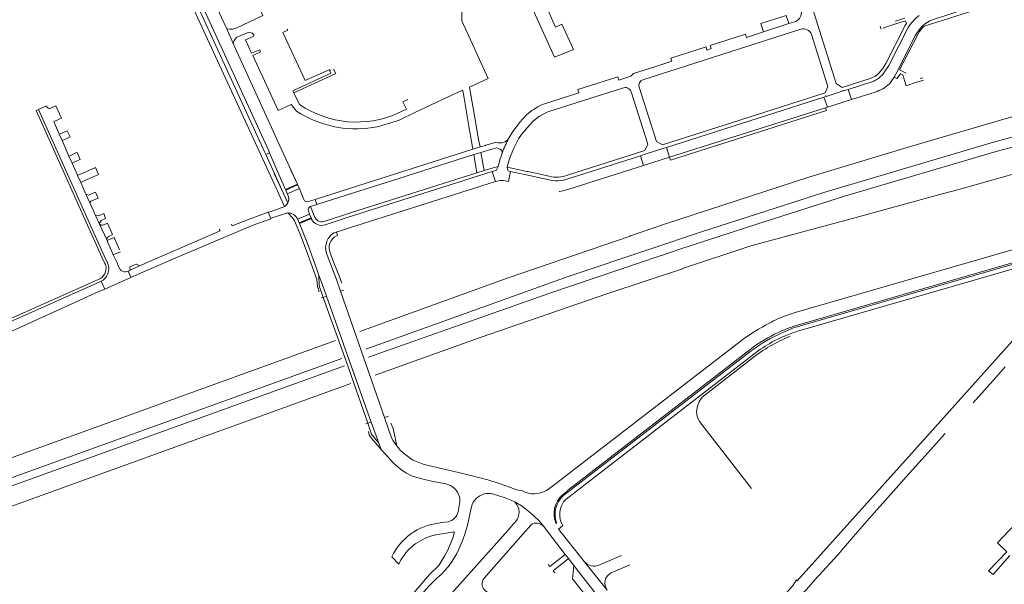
# Model space of a CAD drawing. Extents: x 145000 to 155000, y 457500 to 470000.
# Tile 59 of 256: x 148210 to 148783, y 458220 to 458548. Entities that reach past the tile are written whole.
import ezdxf

# ---------------------------------------------------------------- set-up
doc = ezdxf.new("R2010")
doc.units = 0
doc.header["$LTSCALE"] = 0.2
doc.header["$MEASUREMENT"] = 0
doc.layers.add('kant verharding', color=252, linetype='Continuous', lineweight=0)

msp = doc.modelspace()

# ---------------------------------------------------------------- linework, layer by layer
at = {"layer": 'kant verharding', "lineweight": 0}
for p, q in [((148740.92, 458547.75), (148769.5, 458556.91)), ((148657.48, 458545.49), (148642.78, 458540.72)), ((148661.4, 458546.77), (148657.48, 458545.49)), ((148710.51, 458544.08), (148711.1, 458542.16)), ((148715.3, 458543.93), (148716.75, 458544.4)), ((148716.75, 458544.4), (148718.28, 458544.9)), ((148718.28, 458544.9), (148725.32, 458547.18)), ((148724.9, 458548.69), (148719.19, 458546.84)), ((148334.33, 458533.91), (148330.61, 458542.53)), ((148572.56, 458512.89), (148664.38, 458542.21)), ((148632.72, 458537.45), (148642.78, 458540.72)), ((148730.92, 458538.34), (148719.61, 458516.2)), ((148721.81, 458518.56), (148732.53, 458539.62)), ((148334.33, 458533.91), (148355.6, 458487.27)), ((148719.57, 458533.69), (148719.02, 458532.6)), ((148720.32, 458535.16), (148719.57, 458533.69)), ((148609.83, 458530.14), (148612.31, 458530.93)), ((148580.09, 458520.65), (148580.73, 458520.85)), ((148580.73, 458520.85), (148589.41, 458523.63)), ((148719.61, 458516.2), (148718.64, 458514.44)), ((148721.81, 458518.56), (148725.69, 458516.71)), ((148482.62, 458513.66), (148471.83, 458508.56)), ((148704.7, 458513.56), (148688.51, 458508.4)), ((148691.85, 458507.27), (148705.65, 458511.67)), ((148718.64, 458514.44), (148720.26, 458513.52)), ((148725.41, 458509.98), (148725.6, 458509.35)), ((148725.6, 458509.35), (148729.83, 458510.81)), ((148729.83, 458510.81), (148735.7, 458512.53)), ((148733.72, 458513.56), (148735.26, 458514)), ((148372.97, 458498.4), (148369.67, 458505.27)), ((148467.78, 458506.73), (148440.44, 458493.95)), ((148471.83, 458508.56), (148475.38, 458487.54)), ((148679.02, 458503.71), (148679.18, 458503.22)), ((148679.18, 458503.22), (148688.98, 458506.35)), ((148688.83, 458506.81), (148688.98, 458506.35)), ((148688.98, 458506.35), (148691.85, 458507.27)), ((148691.85, 458507.27), (148693.82, 458501.34)), ((148693.82, 458501.34), (148707.55, 458505.73)), ((148228.3, 458496.45), (148231.32, 458497.74)), ((148231.32, 458497.74), (148234.54, 458490.6)), ((148586.31, 458473.58), (148677.85, 458502.8)), ((148677.85, 458502.8), (148679.18, 458503.22)), ((148677.85, 458502.8), (148679.8, 458496.92)), ((148679.8, 458496.92), (148693.82, 458501.34)), ((148221.2, 458495.67), (148225.92, 458497.69)), ((148239.83, 458454.21), (148221.2, 458495.67)), ((148509.09, 458495.63), (148509.86, 458496.14)), ((148588.1, 458467.9), (148678.75, 458496.59)), ((148678.75, 458496.59), (148679.8, 458496.92)), ((148232.37, 458489.62), (148230, 458488.55)), ((148230, 458488.55), (148233.26, 458481.22)), ((148234.06, 458490.38), (148232.37, 458489.62)), ((148234.54, 458490.6), (148234.06, 458490.38)), ((148355.6, 458487.27), (148361.45, 458474.44)), ((148476.27, 458482.65), (148475.38, 458487.54)), ((148233.26, 458481.22), (148235.67, 458482.29)), ((148233.26, 458481.22), (148234.88, 458477.56)), ((148235.67, 458482.29), (148237.46, 458483.08)), ((148237.46, 458483.08), (148237.86, 458483.26)), ((148237.86, 458483.26), (148239.51, 458479.61)), ((148471.38, 458485.71), (148471.35, 458485.85)), ((148234.88, 458477.56), (148237.27, 458478.62)), ((148234.88, 458477.56), (148238.89, 458468.54)), ((148237.27, 458478.62), (148238.83, 458479.31)), ((148239.51, 458479.61), (148238.83, 458479.31)), ((148473.52, 458473.65), (148472.33, 458480.32)), ((148472.33, 458480.32), (148472.33, 458480.32)), ((148238.89, 458468.54), (148241.35, 458469.63)), ((148241.35, 458469.63), (148242.93, 458470.33)), ((148242.93, 458470.33), (148243.58, 458470.62)), ((148243.58, 458470.62), (148245.43, 458466.52)), ((148355.57, 458470.4), (148353.36, 458469.38)), ((148353.36, 458469.38), (148365.7, 458442.21)), ((148355.03, 458471.62), (148355.57, 458470.4)), ((148355.57, 458470.4), (148359.81, 458460.6)), ((148371.69, 458452.17), (148361.45, 458474.44)), ((148397.19, 458448.19), (148473.72, 458472.51)), ((148473.72, 458472.51), (148473.52, 458473.65)), ((148473.72, 458472.51), (148477.87, 458473.84)), ((148474.23, 458469.37), (148478.34, 458470.67)), ((148474.23, 458469.37), (148476.06, 458458.83)), ((148478.34, 458470.67), (148484.76, 458472.45)), ((148478.34, 458470.67), (148480.21, 458460.13)), ((148528.83, 458457.44), (148573.74, 458471.76)), ((148571.16, 458468.73), (148574.42, 458469.78)), ((148574.42, 458469.78), (148584.67, 458473.05)), ((148584.67, 458473.05), (148586.31, 458473.58)), ((148586.31, 458473.58), (148588.1, 458467.9)), ((148238.89, 458468.54), (148240.72, 458464.42)), ((148240.72, 458464.42), (148243.12, 458465.49)), ((148240.72, 458464.42), (148243.82, 458457.45)), ((148243.12, 458465.49), (148244.83, 458466.25)), ((148244.83, 458466.25), (148245.43, 458466.52)), ((148571.16, 458468.73), (148572.94, 458463.09)), ((148572.94, 458463.09), (148588.1, 458467.9)), ((148588.1, 458467.9), (148588.62, 458466.23)), ((148246.36, 458458.31), (148243.92, 458457.22)), ((148248.01, 458459.04), (148246.36, 458458.31)), ((148248.75, 458459.38), (148248.01, 458459.04)), ((148250.83, 458455.51), (148256.06, 458457.89)), ((148366.16, 458441.31), (148358.27, 458458.33)), ((148364.75, 458449.08), (148359.81, 458460.6)), ((148359.81, 458460.6), (148364.76, 458449.07)), ((148367.86, 458460.42), (148371.69, 458452.17)), ((148400.07, 458432.55), (148485.02, 458459.47)), ((148476.06, 458458.83), (148402.51, 458435.52)), ((148476.06, 458458.83), (148480.21, 458460.13)), ((148486.79, 458453.78), (148485.02, 458459.47)), ((148495.64, 458459.62), (148494.35, 458453.8)), ((148510.17, 458456.41), (148495.64, 458459.62)), ((148572.94, 458463.09), (148528.41, 458448.99)), ((148239.83, 458454.21), (148259.4, 458410.58)), ((148243.92, 458457.22), (148243.82, 458457.45)), ((148245.74, 458453.18), (148243.92, 458457.22)), ((148245.74, 458453.18), (148248.16, 458454.29)), ((148248.78, 458446.43), (148245.74, 458453.18)), ((148248.16, 458454.29), (148250.83, 458455.51)), ((148364.75, 458449.08), (148371.69, 458452.17)), ((148364.76, 458449.07), (148371.71, 458452.13)), ((148371.69, 458452.17), (148371.71, 458452.13)), ((148371.69, 458452.17), (148371.83, 458451.86)), ((148371.71, 458452.13), (148371.83, 458451.86)), ((148251.09, 458441.32), (148248.78, 458446.43)), ((148251.69, 458446.38), (148254.38, 458447.5)), ((148360.96, 458446.32), (148363.32, 458441.28)), ((148360.96, 458446.32), (148364.26, 458439.28)), ((148364.88, 458448.79), (148364.75, 458449.08)), ((148364.88, 458448.79), (148364.76, 458449.07)), ((148371.83, 458451.86), (148364.88, 458448.79)), ((148371.83, 458451.86), (148364.88, 458448.79)), ((148364.88, 458448.79), (148365.83, 458446.57)), ((148365.83, 458446.57), (148364.88, 458448.79)), ((148365.83, 458446.57), (148372.84, 458449.68)), ((148365.83, 458446.57), (148366.12, 458445.9)), ((148366.12, 458445.9), (148365.83, 458446.57)), ((148371.83, 458451.86), (148372.84, 458449.68)), ((148371.83, 458451.86), (148372.84, 458449.68)), ((148397.19, 458448.19), (148382.02, 458443.37)), ((148524, 458448), (148523.8, 458447.99)), ((148253.36, 458436.35), (148251.09, 458441.32)), ((148253.22, 458442.96), (148255.32, 458443.9)), ((148378.05, 458442.1), (148382.03, 458443.34)), ((148382.03, 458443.34), (148382.02, 458443.37)), ((148382.03, 458443.34), (148382.96, 458440.46)), ((148382.99, 458440.37), (148388.45, 458442.11)), ((148254.39, 458434.06), (148253.36, 458436.35)), ((148257.11, 458434.16), (148259.08, 458435.07)), ((148260.09, 458432.28), (148259.08, 458435.07)), ((148344.15, 458432.01), (148354.73, 458436.01)), ((148354.78, 458435.87), (148354.73, 458436.01)), ((148354.78, 458435.87), (148355.7, 458436.19)), ((148356.18, 458432.25), (148354.78, 458435.87)), ((148355.7, 458436.19), (148363.43, 458438.89)), ((148364.12, 458435.03), (148357.1, 458432.57)), ((148366.14, 458435.47), (148368.97, 458432.51)), ((148371.8, 458431.93), (148378.82, 458434.79)), ((148378.09, 458436.65), (148378.82, 458434.79)), ((148378.82, 458434.79), (148379.7, 458432.55)), ((148379.32, 458439.3), (148379.16, 458439.26)), ((148382.96, 458440.46), (148379.32, 458439.3)), ((148381.86, 458432.89), (148379.32, 458439.3)), ((148382.99, 458440.37), (148382.96, 458440.46)), ((148402.51, 458435.52), (148387.82, 458430.76)), ((148256.48, 458429.38), (148254.39, 458434.06)), ((148261.04, 458419.39), (148256.48, 458429.38)), ((148256.48, 458429.38), (148256.66, 458429.06)), ((148259.24, 458428.56), (148261.22, 458429.49)), ((148261.22, 458429.49), (148264.26, 458422.88)), ((148356.24, 458432.09), (148345.43, 458428.15)), ((148357.1, 458432.57), (148356.18, 458432.25)), ((148356.18, 458432.25), (148356.24, 458432.09)), ((148372.7, 458429.73), (148371.9, 458431.68)), ((148379.7, 458432.55), (148372.7, 458429.73)), ((148372.83, 458429.42), (148372.7, 458429.73)), ((148372.83, 458429.42), (148379.83, 458432.22)), ((148379.7, 458432.55), (148379.83, 458432.22)), ((148379.83, 458432.22), (148379.93, 458431.96)), ((148387.93, 458428.65), (148400.07, 458432.55)), ((148279.92, 458404.68), (148326.71, 458425.09)), ((148402.02, 458426.87), (148394.93, 458424.59)), ((148261.02, 458419.54), (148265.14, 458421.28)), ((148261.02, 458419.54), (148261.04, 458419.39)), ((148261.49, 458418.34), (148261.04, 458419.39)), ((148264.21, 458412.16), (148261.49, 458418.34)), ((148264.26, 458422.88), (148262.01, 458421.82)), ((148265.14, 458421.28), (148265.52, 458420.3)), ((148265.52, 458420.3), (148268.32, 458414.01)), ((148264.21, 458412.16), (148264.67, 458411.18)), ((148268.8, 458412.96), (148264.67, 458411.18)), ((148258.03, 458409.71), (148259.79, 458406.12)), ((148261.22, 458406.59), (148259.4, 458410.58)), ((148264.67, 458411.18), (148266.46, 458407.2)), ((148266.46, 458407.2), (148268.05, 458403.67)), ((148282.25, 458401.25), (148300.69, 458409.3)), ((148388.99, 458410.96), (148394.36, 458396.73)), ((148268.05, 458403.67), (148268.12, 458403.5)), ((148277.03, 458405.39), (148274.31, 458404.23)), ((148274.31, 458404.19), (148274.54, 458402.22)), ((148274.91, 458397.96), (148282.25, 458401.25)), ((148277.97, 458405.8), (148277.03, 458405.39)), ((148256.08, 458396.9), (148254.16, 458396.04)), ((148257.58, 458395.8), (148254.77, 458394.54)), ((148394.36, 458396.73), (148396.67, 458389.99)), ((148254.77, 458394.54), (148197.26, 458368.91)), ((148249.95, 458394.17), (148197.51, 458370.85)), ((148256.31, 458389.83), (148199.34, 458363.93)), ((148259.71, 458391.29), (148256.31, 458389.83)), ((148386.22, 458393.75), (148388.65, 458387.21)), ((148398.69, 458390.7), (148396.67, 458389.99)), ((148396.67, 458389.99), (148422.32, 458316.72)), ((148386.76, 458386.4), (148385.61, 458386.17)), ((148388.65, 458387.21), (148386.76, 458386.4)), ((148646.09, 458371.48), (148646.04, 458371.45)), ((148653.32, 458366.95), (148653.25, 458366.92)), ((148656.81, 458364.76), (148656.74, 458364.73)), ((148777.86, 458339.9), (148783.18, 458345.99)), ((148764.54, 458325.14), (148777.86, 458339.9)), ((148422.32, 458316.72), (148424.57, 458317.38)), ((148412.66, 458313.26), (148411.46, 458312.9)), ((148414.51, 458313.87), (148412.66, 458313.26)), ((148418.96, 458301.71), (148414.51, 458313.87)), ((148414.57, 458304.82), (148420.38, 458298.01)), ((148738.4, 458296.27), (148744.85, 458303.57)), ((148744.85, 458303.57), (148748.36, 458307.42)), ((148420.38, 458298.01), (148418.96, 458301.71)), ((148725.66, 458282.09), (148738.4, 458296.27)), ((148719.86, 458275.54), (148725.66, 458282.09)), ((148495.53, 458275.99), (148499.04, 458274.65)), ((148707.01, 458261.28), (148719.86, 458275.54)), ((148498.04, 458267.63), (148498.64, 458267.35)), ((148694.87, 458247.4), (148707.01, 458261.28)), ((148494.18, 458251.25), (148497.54, 458255)), ((148514.75, 458253.44), (148527.41, 458237.07)), ((148685.81, 458236.91), (148694.87, 458247.4)), ((148430.7, 458231.34), (148426.61, 458235.62)), ((148529.26, 458234.7), (148527.41, 458237.07)), ((148529.26, 458234.7), (148532.37, 458230.72)), ((148560.21, 458236.55), (148551.93, 458232.98)), ((148674.83, 458224.76), (148685.81, 458236.91)), ((148555.95, 458200.49), (148532.37, 458230.72)), ((148551.79, 458216.38), (148538.69, 458232.81)), ((148554.18, 458226.32), (148564.96, 458230.98)), ((148673.93, 458223.86), (148674.83, 458224.76))]:
    msp.add_line(p, q, dxfattribs=at)
at = {"layer": 'kant verharding', "lineweight": 0, "flags": 128}
for points in [[(148233.68, 458723.14), (148260.98, 458663.44), (148359.73, 458449.03)], [(148355.03, 458471.62), (148307.86, 458574.7), (148272.79, 458650.93), (148246.88, 458706.87)], [(148245.8, 458703.34), (148286.42, 458615.22), (148352.78, 458470.66), (148353.36, 458469.38)], [(148432.62, 458649.9), (148432.21, 458641.14), (148442.69, 458618.48), (148449.59, 458607.76), (148467.42, 458568.98), (148467.35, 458547.17), (148482.62, 458513.66)], [(148328.41, 458600.08), (148351.59, 458550.23), (148336.16, 458542.86), (148334.04, 458542.24)], [(148308.2, 458590.8), (148328.9, 458546.13), (148330.61, 458542.53)], [(148736.18, 458544.02), (148809.73, 458567.52), (148810.34, 458565.58)], [(148515.79, 458556.9), (148521.77, 458543.46), (148525.52, 458545.09), (148532.28, 458530.37), (148521.13, 458525.9), (148507.33, 458556.43)], [(148688.51, 458508.4), (148685.03, 458510.66), (148671.04, 458554.98)], [(148657.48, 458545.49), (148655.95, 458550.27), (148641.23, 458545.59), (148642.78, 458540.72)], [(148565.33, 458422.09), (148585.1, 458428.88), (148669.53, 458456.38), (148728.15, 458474.08), (148792.99, 458493.08), (148881.2, 458517.4), (148951.76, 458535.21), (149000, 458547.55)], [(148712.56, 458542.63), (148712.42, 458543), (148715.3, 458543.93)], [(148725.32, 458547.18), (148725.82, 458545.59), (148724.95, 458544.27), (148720.32, 458535.16)], [(148330.61, 458542.53), (148332.33, 458542.21), (148334.04, 458542.24)], [(148371.21, 458494.69), (148369.55, 458496.56), (148368.09, 458498.45), (148360.53, 458494.92), (148345.72, 458527.05), (148350.24, 458529.04), (148349.79, 458530.31), (148345.09, 458528.23), (148341.58, 458536.1), (148346.45, 458538.26), (148346.15, 458539.1), (148345.49, 458539.89), (148344.42, 458540.36), (148343.37, 458540.57), (148336.45, 458537.55), (148336.38, 458537.47)], [(148390.6, 458518.04), (148390.8, 458518.17), (148390.5, 458518.82), (148376.24, 458512.36), (148363.3, 458540.27), (148366.12, 458541.68), (148365.8, 458542.25)], [(148612.31, 458530.93), (148611.72, 458532.74), (148632.16, 458539.26), (148632.72, 458537.45)], [(148670.63, 458539.17), (148680.13, 458509.03), (148678.56, 458505.23)], [(148713.11, 458517.38), (148715.54, 458521.13), (148726.75, 458543.16)], [(148336.38, 458537.47), (148334.87, 458535.64), (148334.33, 458533.91)], [(148577.2, 458414.65), (148606.1, 458424.34), (148677.7, 458447.41), (148776.39, 458476.63), (148993.88, 458535.48), (149000, 458536.92)], [(148719.02, 458532.6), (148713.83, 458522.38), (148711.98, 458519.41), (148709.81, 458516.66)], [(148583.3, 458410.83), (148593.99, 458414.43), (148639.31, 458429.22), (148689.76, 458445.15), (148777.93, 458471.24), (148995.23, 458530.05), (149000, 458531.16)], [(148589.41, 458523.63), (148588.82, 458525.42), (148609.27, 458531.96), (148609.83, 458530.14)], [(148558.58, 458512.7), (148565.56, 458514.89), (148567.1, 458516.49), (148580.09, 458520.65)], [(148390.6, 458518.04), (148391.21, 458516.72), (148369.07, 458506.49), (148369.67, 458505.27)], [(148392.74, 458519.05), (148394.11, 458516.43), (148369.67, 458505.27)], [(148720.26, 458513.52), (148722.37, 458516.36), (148723.64, 458515.68), (148725.41, 458509.98)], [(148535.32, 458505.29), (148534.76, 458507.11), (148558.01, 458514.53), (148558.58, 458512.7)], [(149000, 458509.92), (148997.55, 458509.51), (148968.22, 458503.67), (148929.37, 458495.16), (148881, 458483.93), (148833.01, 458470.88), (148756.26, 458449.09), (148746.5, 458446.53), (148693.68, 458432.14)], [(148715.89, 458510.45), (148718.25, 458513.72), (148718.64, 458514.44)], [(148471.35, 458485.85), (148468.16, 458505.63), (148467.78, 458506.73)], [(148560.76, 458508.04), (148517.84, 458494.38), (148516.91, 458494.03), (148515.05, 458493.12), (148512.51, 458491.64), (148510.84, 458490.51), (148508.51, 458488.57), (148506.36, 458486.38), (148501.99, 458480.99), (148500.34, 458478.51), (148497.5, 458473.19), (148495.6, 458468.56), (148494.83, 458466.28)], [(148509.86, 458496.14), (148511.39, 458497.14), (148513.3, 458498.19), (148515.35, 458498.96), (148535.32, 458505.29)], [(148573.74, 458471.76), (148575.46, 458475.44), (148565.81, 458505.93)], [(148583.98, 458475), (148580.44, 458476.95), (148570.45, 458508.52)], [(148678.56, 458505.23), (148633.83, 458490.86), (148583.98, 458475)], [(148435.91, 458501.36), (148433.01, 458500), (148435.15, 458495.7), (148430.15, 458493.41)], [(148258.03, 458409.71), (148219.73, 458494.99), (148221.2, 458495.67)], [(148440.44, 458493.95), (148430.89, 458489.48), (148425.45, 458487.56), (148421.4, 458486.47), (148419.01, 458485.71), (148415.61, 458485.15)], [(148494.59, 458478.89), (148496.98, 458482.72), (148499.62, 458486.36), (148501, 458488.13), (148502.83, 458490.23), (148504.96, 458492.42), (148508.09, 458494.98), (148509.09, 458495.63)], [(148678.75, 458496.59), (148679.27, 458494.92), (148588.62, 458466.23)], [(148472.32, 458480.38), (148471.38, 458485.71)], [(148477.24, 458477.3), (148476.27, 458482.65)], [(148472.33, 458480.32), (148472.32, 458480.38)], [(148477.26, 458477.18), (148477.24, 458477.3)], [(148477.26, 458477.18), (148477.87, 458473.84), (148481.13, 458474.75)], [(148481.26, 458474.78), (148487.43, 458476.51)], [(148388.45, 458442.11), (148435.01, 458456.76), (148474.23, 458469.37)], [(148481.13, 458474.75), (148481.26, 458474.78)], [(148484.76, 458472.45), (148484.91, 458472.49)], [(148484.91, 458472.49), (148487.69, 458473.26), (148489.55, 458472.62)], [(148490.77, 458470.22), (148490.38, 458469.06)], [(148488.37, 458462.53), (148489.66, 458466.94), (148490.34, 458468.93)], [(148490.38, 458469.06), (148490.34, 458468.93)], [(148505.06, 458459.64), (148493.6, 458462.15), (148494.37, 458464.9), (148494.78, 458466.13)], [(148494.83, 458466.28), (148494.78, 458466.13)], [(148526.39, 458454.61), (148530.3, 458455.69), (148571.16, 458468.73)], [(148256.06, 458457.89), (148254.31, 458461.86), (148248.75, 458459.38)], [(148488.37, 458462.53), (148485.44, 458461.74), (148480.21, 458460.13)], [(148485.02, 458459.47), (148487.33, 458460.12), (148488.37, 458462.53)], [(148493.6, 458462.15), (148494.04, 458460.26), (148494.24, 458459.91), (148495.64, 458459.62)], [(148505.06, 458459.64), (148505.62, 458459.52)], [(148505.62, 458459.52), (148518.07, 458456.79)], [(148486.79, 458453.78), (148402.02, 458426.87)], [(148510.17, 458456.41), (148510.78, 458456.28)], [(148510.78, 458456.28), (148519.95, 458454.26)], [(148248.78, 458446.43), (148250.36, 458445.83), (148251.69, 458446.38)], [(148255.32, 458443.9), (148255.89, 458444.15), (148254.38, 458447.5)], [(148360.96, 458446.32), (148360.06, 458448.3), (148359.73, 458449.03)], [(148372.84, 458449.68), (148373.14, 458449.06), (148374.5, 458445.68)], [(148372.84, 458449.68), (148373.14, 458449.06), (148375.48, 458443.26)], [(148907.36, 458448.76), (148661.08, 458377.56), (148656.49, 458376.01), (148651.11, 458373.9)], [(148251.09, 458441.32), (148251.6, 458442.23), (148253.22, 458442.96)], [(148254.39, 458434.06), (148256.35, 458433.81), (148257.11, 458434.16)], [(148256.48, 458429.38), (148257.57, 458431.1), (148260.09, 458432.28)], [(148344.15, 458432.01), (148333.8, 458427.97), (148333.42, 458428.89)], [(148369.87, 458431.27), (148371.36, 458427.83), (148373.67, 458422.12), (148376.99, 458413.45), (148383.08, 458396.84)], [(148386.22, 458393.75), (148384.03, 458399.78), (148383.03, 458402.66), (148381.7, 458406.42), (148377.48, 458417.72), (148374.86, 458424.49), (148372.83, 458429.42)], [(148595.59, 458403.13), (148635.39, 458416.35), (148672.68, 458426.54), (148693.68, 458432.14)], [(148885.02, 458431.75), (148876.56, 458429.11), (148874.71, 458428.61), (148868.62, 458428.63), (148858.22, 458426.99), (148659.7, 458369.47)], [(148300.69, 458409.3), (148328.93, 458421.29), (148345.43, 458428.15)], [(148326.31, 458426.04), (148326.71, 458425.09)], [(148394.43, 458422.17), (148395.23, 458422.54), (148394.27, 458424.39)], [(148857.37, 458425.78), (148659.53, 458368.45), (148655.28, 458366.69), (148654.78, 458366.48), (148654.36, 458366.29)], [(148862.65, 458424.19), (148854.4, 458422.28), (148664.67, 458367.4)], [(148407.92, 458366.63), (148494.26, 458397.72), (148565.26, 458422.07)], [(148565.26, 458422.07), (148565.33, 458422.09)], [(148397.21, 458395.66), (148396.32, 458398.01), (148393.31, 458405.45), (148390.73, 458412.28)], [(148411.56, 458356.27), (148529.14, 458398.54), (148577.14, 458414.63)], [(148577.14, 458414.63), (148577.2, 458414.65)], [(148413.1, 458351.77), (148518.5, 458388.97), (148583.24, 458410.81)], [(148583.23, 458410.81), (148583.3, 458410.83)], [(148272.75, 458401.48), (148273.3, 458401.7), (148274.91, 458397.96), (148259.71, 458391.29), (148257.58, 458395.8), (148257.96, 458395.99)], [(148279.92, 458404.68), (148274.54, 458402.22), (148273.3, 458401.7)], [(148278.02, 458405.71), (148277.97, 458405.8)], [(148279.92, 458404.68), (148278.06, 458405.65), (148278.02, 458405.71)], [(148416.87, 458341.31), (148478.05, 458363.19), (148552.18, 458388.71), (148595.52, 458403.11)], [(148595.52, 458403.11), (148595.59, 458403.13)], [(148742.53, 458311.08), (148790.76, 458364.8), (148825.56, 458403.83), (148872.74, 458361.97)], [(148254.16, 458396.04), (148249.95, 458394.17)], [(148383.08, 458396.84), (148383.29, 458392.84), (148384.37, 458389.61)], [(148386.76, 458386.4), (148385.57, 458389.93), (148384.45, 458393.23), (148384.22, 458399.26)], [(148397.45, 458394.62), (148397.21, 458395.66)], [(148386.76, 458386.4), (148399.96, 458349.29), (148412.66, 458313.26)], [(148388.65, 458387.21), (148400.72, 458353.15), (148414.51, 458313.87)], [(148654.36, 458366.29), (148654.29, 458366.26)], [(148000, 458219.14), (148095.58, 458253.79), (148204.25, 458292.92), (148393.81, 458361.45)], [(148000, 458207.36), (148159, 458264.85), (148298.85, 458315.27), (148397.48, 458350.96)], [(148635.66, 458275.34), (148605.47, 458314.39), (148604.21, 458317.28), (148603.83, 458320.16), (148604.22, 458323.16), (148605.2, 458325.9), (148607.01, 458328.47), (148635.63, 458350.66)], [(148000, 458202.7), (148061.07, 458224.86), (148399, 458346.69)], [(148000, 458190.98), (148066.43, 458215.08), (148148.18, 458244.38), (148402.69, 458336.4)], [(148422.32, 458316.72), (148426.5, 458304.81), (148427.43, 458303.04), (148429.47, 458300.2)], [(148412.66, 458313.26), (148414.71, 458307.02), (148418.96, 458301.71)], [(148429.47, 458300.2), (148427.33, 458310.32), (148426.01, 458313.34)], [(148661.86, 458222.33), (148662.21, 458221.81), (148716.68, 458282.28), (148742.53, 458311.08)], [(148413.03, 458308.58), (148413.41, 458306.66), (148414.57, 458304.82)], [(148420.38, 458298.01), (148424.19, 458293.75), (148427.38, 458290.34), (148431.65, 458286.6), (148434.68, 458284.49), (148438.07, 458282.83), (148439.14, 458282.43), (148444.12, 458280.95), (148449.68, 458279.68), (148457.96, 458278.11)], [(148429.47, 458300.2), (148429.69, 458299.8), (148430.57, 458298.98), (148431.23, 458297.81), (148433.14, 458296.11), (148437.37, 458292.85), (148438.93, 458291.94), (148444.79, 458289.59), (148447.09, 458288.94), (148468.67, 458283.83), (148482.46, 458280.39), (148489.07, 458278.34), (148495.53, 458275.99)], [(148498.64, 458267.35), (148502, 458265.36), (148505.29, 458262.88), (148509.17, 458259.6), (148512.26, 458256.63), (148514.75, 458253.44)], [(148785.92, 458236.54), (148776.18, 458225.4), (148773.59, 458227.59), (148784.14, 458238.67), (148778.79, 458243.88), (148785.15, 458250.64), (148793.99, 458259.96)], [(148527.41, 458237.07), (148518.53, 458230.01), (148517.56, 458231.16)], [(148529.26, 458234.7), (148520.35, 458227.6), (148521.38, 458226.37)], [(148547.06, 458203.28), (148531.7, 458222.96), (148532.37, 458230.72)], [(148628.12, 458182.91), (148660, 458219.2), (148661.86, 458222.33)]]:
    msp.add_lwpolyline(points, dxfattribs=at)
for points in [[(148629.95, 458361.44), (148520.04, 458276.66), (148516.48, 458274.2, -0.259315), (148502.52, 458274.01), (148499.04, 458274.65)], [(148647.82, 458360.52, 0.035073), (148637.07, 458353.49), (148529.64, 458270.64, 0.364337), (148525.27, 458255.19), (148525.95, 458253.81), (148523.55, 458251.85), (148538.69, 458232.81)], [(148637.51, 458358.08), (148528.69, 458274.3), (148528.88, 458274.06), (148525.63, 458271.55, 0.312538), (148522.02, 458255.14), (148522.4, 458255.36, -0.316291), (148526.67, 458271.47), (148635.58, 458355.43)], [(148426.61, 458235.62, -0.260654), (148453.88, 458255.29), (148455.41, 458255.59), (148459.36, 458256.04, 0.272022), (148465.13, 458261.86), (148466.18, 458267.64, 0.295546), (148460.62, 458277.15), (148457.96, 458278.11)], [(148498.04, 458267.63), (148496.41, 458268.39), (148492.43, 458270), (148485.17, 458272.3, 0.119045), (148480.28, 458272.21, 0.26946), (148472.85, 458264.84), (148472.55, 458262.94), (148470.61, 458254.13), (148469.23, 458249.52), (148467.85, 458245.52), (148465.57, 458240.11), (148464.33, 458237.58), (148461.65, 458233.19), (148459.54, 458230.13), (148457.49, 458227.77), (148455.3, 458225.48), (148452.74, 458223.32), (148447.91, 458218.43), (148439.37, 458208.49), (148406.2, 458168.69)], [(148497.54, 458255), (148498.45, 458256.01, 0.402033), (148498.04, 458267.63)], [(148514.75, 458253.44, 0.40347), (148507.52, 458254.26), (148502.73, 458248.82)], [(148324.68, 458000), (148338.75, 458006.84, 0.333587), (148342.65, 458018.66), (148326.09, 458051.1, -0.104725), (148322.47, 458067.84), (148323.21, 458070.37), (148324.1, 458072.7), (148325.63, 458076.18), (148327.55, 458079.52), (148330.01, 458083.05), (148396.07, 458163.02), (148429.39, 458202.9), (148448.55, 458225.38), (148453.88, 458230.63), (148457.46, 458236.47), (148458.92, 458239.23), (148462.09, 458246.62), (148463.03, 458250.27), (148452.16, 458248.53, 0.205938), (148431.91, 458234.04), (148430.7, 458231.34)], [(148452.77, 458156.35), (148450.1, 458158.87, 0.323947), (148446.12, 458159.1), (148439.33, 458151.65, 0.480985), (148440.4, 458146.95), (148431.98, 458137.69), (148410, 458157.13), (148494.18, 458251.25)], [(148502.73, 458248.82), (148480.26, 458223.28, 0.405311), (148480.57, 458216.46), (148499.95, 458199.01), (148487.37, 458185.12)], [(148551.93, 458232.98), (148546.98, 458230.84, -0.332424), (148538.69, 458232.81)], [(148657.88, 458094.96), (148633.82, 458116.19), (148615.77, 458132.22), (148614.29, 458133.66), (148612.68, 458135.71), (148612.25, 458136.73), (148607.49, 458146.04, -0.371927), (148608.14, 458151.6), (148669.18, 458218.54), (148673.93, 458223.86)]]:
    msp.add_lwpolyline(points, format="xyb", dxfattribs=at)
at = {"layer": 'kant verharding', "lineweight": 0, "extrusion": (0, 0, -1)}
for centre, radius, start, end in [((-148658.89, 458552.06), 5.87, 172.5176, 244.5921), ((-148748.32, 458529.92), 25.31, 31.5528, 53.1474), ((-148747.96, 458530.24), 18.87, 25.4187, 68.087), ((-148749.57, 458529.19), 19.99, 31.4845, 47.9212), ((-148665.85, 458537.28), 5.14, 73.4458, 158.4308), ((-148701.06, 458525.32), 12.31, 224.7018, 252.8117), ((-148573.77, 458509.61), 3.5, 341.8608, 69.6852), ((-148406.06, 458547.47), 59.19, 245.9836, 303.9928), ((-148405.67, 458546.96), 62.61, 260.8687, 303.3972), ((-148541.02, 458453.28), 53.02, 18.6283, 28.8791), ((-148488.88, 458470.76), 1.97, 109.9811, 195.9362), ((-148490.6, 458440.93), 13.41, 73.488, 106.2544), ((-148522.82, 458463.54), 15.58, 248.9948, 265.6915), ((-148366.01, 458429.44), 4.27, 133.8754, 154.6285), ((-148385.92, 458434.87), 4.53, 245.2126, 333.9447), ((-148397.89, 458415.24), 7.75, 337.4867, 63.4331), ((-148694.73, 458274.83), 99.98, 53.7255, 66.1408), ((-148691.03, 458281.47), 88.64, 51.3163, 68.262), ((-148556.91, 458220.4), 6.52, 321.856, 65.1974)]:
    msp.add_arc(centre, radius, start, end, dxfattribs=at)
at = {"layer": 'kant verharding', "lineweight": 0}
for centre, radius, start, end in [((148700.77, 458525.79), 14.94, 289.0854, 325.7282), ((148701.34, 458526.43), 21.61, 286.6989, 312.3162), ((148562.25, 458504.51), 3.83, 21.7767, 112.8708), ((148227.48, 458497.79), 1.57, 183.5945, 226.4148), ((148227.48, 458497.79), 1.57, 226.4148, 301.3278), ((148489.55, 458482.09), 5.97, 249.2014, 327.6436), ((148522.48, 458473.24), 17.03, 255.0021, 291.9118), ((148522.24, 458471.62), 17.51, 262.5011, 283.7206), ((148361.7, 458443.57), 4.99, 300.7597, 333.0139), ((148361.66, 458443.55), 5.04, 17.6382, 27.7571), ((148361.71, 458443.57), 4.99, 333.0302, 27.8393), ((148361.71, 458443.57), 4.99, 348.3927, 17.6258), ((148377.4, 458444.09), 2.09, 203.3253, 288.1808), ((148361.73, 458443.53), 4.94, 290.0737, 300.7898), ((148366.38, 458429.55), 5.93, 92.2617, 112.422), ((148366.38, 458429.56), 5.91, 23.6324, 92.2447), ((148379.86, 458437.44), 1.94, 111.0935, 204.0986), ((148258.27, 458430.46), 2.13, 220.9071, 296.9097), ((148367.62, 458430.06), 4.57, 20.7728, 24.134), ((148385.77, 458434.74), 6.46, 205.5084, 289.4981), ((148397.15, 458416.1), 8.77, 109.1313, 143.8033), ((148397.45, 458415.07), 9.85, 104.8322, 108.8258), ((148262.84, 458420.11), 1.91, 115.7951, 197.1361), ((148398.23, 458415.31), 10.11, 143.7924, 182.9639), ((148400.49, 458415.53), 12.38, 183.4529, 201.6909), ((148253.65, 458403.22), 6.79, 13.723, 25.2687), ((148253.78, 458403.06), 8.24, 16.2279, 25.3841), ((148253.67, 458403.23), 6.77, 290.8031, 13.6876), ((148253.79, 458403.07), 8.22, 327.041, 16.2131), ((148271.51, 458404.98), 3.7, 203.5695, 231.2956), ((148271.53, 458404.99), 3.72, 231.2522, 289.212), ((148253.79, 458403.07), 8.23, 300.5181, 327.0103), ((148699.65, 458267.05), 117.36, 114.4305, 117.152), ((148698.92, 458268.59), 115.66, 117.2088, 126.6059), ((148690.41, 458282.26), 92.45, 113.7014, 124.9068), ((148690.1, 458283.13), 91.53, 109.3967, 113.6929), ((148685.69, 458291.79), 78.47, 105.5342, 111.5903), ((148685.61, 458291.98), 78.27, 111.6512, 118.8686)]:
    msp.add_arc(centre, radius, start, end, dxfattribs=at)

doc.saveas('drawing.dxf')
